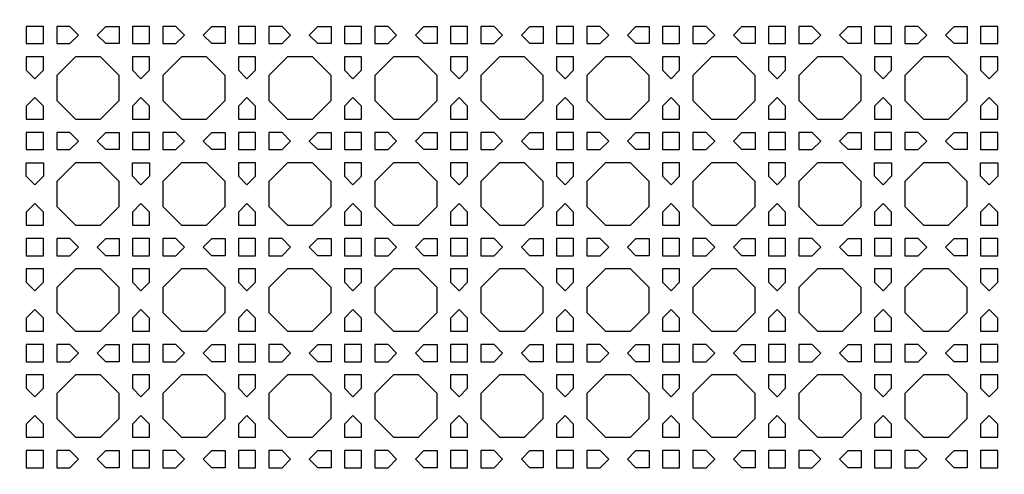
# Model space of a CAD drawing. Header units: millimetres. Extents: x 1204 to 5247, y 17 to 1217.
# Tile 8 of 53: x 2767 to 2990, y 667 to 771. Entities that reach past the tile are written whole.
import ezdxf

# ---------------------------------------------------------------- set-up
doc = ezdxf.new("R2010")
doc.units = ezdxf.units.MM
doc.header["$LTSCALE"] = 50
doc.layers.add('PATTERN', color=252, linetype='Continuous', true_color=0x696969)
doc.layers.add('PERIMETRO', color=7, linetype='Continuous', true_color=0x000000)

msp = doc.modelspace()

# ---------------------------------------------------------------- linework, layer by layer
at = {"layer": 'PATTERN'}
for points in [[(2772.08, 768.99), (2768.18, 768.99), (2768.18, 765.09), (2772.08, 765.09)], [(2778.08, 768.99), (2775.08, 768.99), (2775.08, 765.09), (2778.08, 765.09), (2780.03, 767.04)], [(2786.22, 768.99), (2789.22, 768.99), (2789.22, 765.09), (2786.22, 765.09), (2784.27, 767.04)], [(2796.12, 768.99), (2792.22, 768.99), (2792.22, 765.09), (2796.12, 765.09)], [(2802.12, 768.99), (2799.12, 768.99), (2799.12, 765.09), (2802.12, 765.09), (2804.07, 767.04)], [(2810.27, 768.99), (2813.26, 768.99), (2813.26, 765.09), (2810.27, 765.09), (2808.31, 767.04)], [(2820.16, 768.99), (2816.26, 768.99), (2816.26, 765.09), (2820.16, 765.09)], [(2826.16, 768.99), (2823.16, 768.99), (2823.16, 765.09), (2826.16, 765.09), (2828.11, 767.04)], [(2834.31, 768.99), (2837.3, 768.99), (2837.3, 765.09), (2834.31, 765.09), (2832.35, 767.04)], [(2844.21, 768.99), (2840.3, 768.99), (2840.3, 765.09), (2844.21, 765.09)], [(2850.2, 768.99), (2847.21, 768.99), (2847.21, 765.09), (2850.2, 765.09), (2852.15, 767.04)], [(2858.35, 768.99), (2861.34, 768.99), (2861.34, 765.09), (2858.35, 765.09), (2856.4, 767.04)], [(2868.25, 768.99), (2864.34, 768.99), (2864.34, 765.09), (2868.25, 765.09)], [(2874.24, 768.99), (2871.25, 768.99), (2871.25, 765.09), (2874.24, 765.09), (2876.19, 767.04)], [(2882.39, 768.99), (2885.38, 768.99), (2885.38, 765.09), (2882.39, 765.09), (2880.44, 767.04)], [(2892.29, 768.99), (2888.38, 768.99), (2888.38, 765.09), (2892.29, 765.09)], [(2898.28, 768.99), (2895.29, 768.99), (2895.29, 765.09), (2898.28, 765.09), (2900.24, 767.04)], [(2906.43, 768.99), (2909.43, 768.99), (2909.43, 765.09), (2906.43, 765.09), (2904.48, 767.04)], [(2916.33, 768.99), (2912.43, 768.99), (2912.43, 765.09), (2916.33, 765.09)], [(2922.32, 768.99), (2919.33, 768.99), (2919.33, 765.09), (2922.32, 765.09), (2924.28, 767.04)], [(2930.47, 768.99), (2933.47, 768.99), (2933.47, 765.09), (2930.47, 765.09), (2928.52, 767.04)], [(2940.37, 768.99), (2936.47, 768.99), (2936.47, 765.09), (2940.37, 765.09)], [(2946.37, 768.99), (2943.37, 768.99), (2943.37, 765.09), (2946.37, 765.09), (2948.32, 767.04)], [(2954.52, 768.99), (2957.51, 768.99), (2957.51, 765.09), (2954.52, 765.09), (2952.56, 767.04)], [(2964.41, 768.99), (2960.51, 768.99), (2960.51, 765.09), (2964.41, 765.09)], [(2970.41, 768.99), (2967.41, 768.99), (2967.41, 765.09), (2970.41, 765.09), (2972.36, 767.04)], [(2978.56, 768.99), (2981.55, 768.99), (2981.55, 765.09), (2978.56, 765.09), (2976.6, 767.04)], [(2988.46, 768.99), (2984.55, 768.99), (2984.55, 765.09), (2988.46, 765.09)], [(2772.08, 759.09), (2772.08, 762.09), (2768.18, 762.09), (2768.18, 759.09), (2770.13, 757.14)], [(2779.32, 762.09), (2775.08, 757.85), (2775.08, 752.19), (2779.32, 747.95), (2784.98, 747.95), (2789.22, 752.19), (2789.22, 757.85), (2784.98, 762.09)], [(2796.12, 759.09), (2796.12, 762.09), (2792.22, 762.09), (2792.22, 759.09), (2794.17, 757.14)], [(2803.36, 762.09), (2799.12, 757.85), (2799.12, 752.19), (2803.36, 747.95), (2809.02, 747.95), (2813.26, 752.19), (2813.26, 757.85), (2809.02, 762.09)], [(2820.16, 759.09), (2820.16, 762.09), (2816.26, 762.09), (2816.26, 759.09), (2818.21, 757.14)], [(2827.4, 762.09), (2823.16, 757.85), (2823.16, 752.19), (2827.4, 747.95), (2833.06, 747.95), (2837.3, 752.19), (2837.3, 757.85), (2833.06, 762.09)], [(2844.21, 759.09), (2844.21, 762.09), (2840.3, 762.09), (2840.3, 759.09), (2842.25, 757.14)], [(2851.44, 762.09), (2847.21, 757.85), (2847.21, 752.19), (2851.44, 747.95), (2857.11, 747.95), (2861.34, 752.19), (2861.34, 757.85), (2857.11, 762.09)], [(2868.25, 759.09), (2868.25, 762.09), (2864.34, 762.09), (2864.34, 759.09), (2866.3, 757.14)], [(2875.48, 762.09), (2871.25, 757.85), (2871.25, 752.19), (2875.48, 747.95), (2881.15, 747.95), (2885.38, 752.19), (2885.38, 757.85), (2881.15, 762.09)], [(2892.29, 759.09), (2892.29, 762.09), (2888.38, 762.09), (2888.38, 759.09), (2890.34, 757.14)], [(2899.53, 762.09), (2895.29, 757.85), (2895.29, 752.19), (2899.53, 747.95), (2905.19, 747.95), (2909.43, 752.19), (2909.43, 757.85), (2905.19, 762.09)], [(2916.33, 759.09), (2916.33, 762.09), (2912.43, 762.09), (2912.43, 759.09), (2914.38, 757.14)], [(2923.57, 762.09), (2919.33, 757.85), (2919.33, 752.19), (2923.57, 747.95), (2929.23, 747.95), (2933.47, 752.19), (2933.47, 757.85), (2929.23, 762.09)], [(2940.37, 759.09), (2940.37, 762.09), (2936.47, 762.09), (2936.47, 759.09), (2938.42, 757.14)], [(2947.61, 762.09), (2943.37, 757.85), (2943.37, 752.19), (2947.61, 747.95), (2953.27, 747.95), (2957.51, 752.19), (2957.51, 757.85), (2953.27, 762.09)], [(2964.41, 759.09), (2964.41, 762.09), (2960.51, 762.09), (2960.51, 759.09), (2962.46, 757.14)], [(2971.65, 762.09), (2967.41, 757.85), (2967.41, 752.19), (2971.65, 747.95), (2977.31, 747.95), (2981.55, 752.19), (2981.55, 757.85), (2977.31, 762.09)], [(2988.46, 759.09), (2988.46, 762.09), (2984.55, 762.09), (2984.55, 759.09), (2986.5, 757.14)], [(2768.18, 750.94), (2768.18, 747.95), (2772.08, 747.95), (2772.08, 750.94), (2770.13, 752.9)], [(2792.22, 750.94), (2792.22, 747.95), (2796.12, 747.95), (2796.12, 750.94), (2794.17, 752.9)], [(2816.26, 750.94), (2816.26, 747.95), (2820.16, 747.95), (2820.16, 750.94), (2818.21, 752.9)], [(2840.3, 750.94), (2840.3, 747.95), (2844.21, 747.95), (2844.21, 750.94), (2842.25, 752.9)], [(2864.34, 750.94), (2864.34, 747.95), (2868.25, 747.95), (2868.25, 750.94), (2866.3, 752.9)], [(2888.38, 750.94), (2888.38, 747.95), (2892.29, 747.95), (2892.29, 750.94), (2890.34, 752.9)], [(2912.43, 750.94), (2912.43, 747.95), (2916.33, 747.95), (2916.33, 750.94), (2914.38, 752.9)], [(2936.47, 750.94), (2936.47, 747.95), (2940.37, 747.95), (2940.37, 750.94), (2938.42, 752.9)], [(2960.51, 750.94), (2960.51, 747.95), (2964.41, 747.95), (2964.41, 750.94), (2962.46, 752.9)], [(2984.55, 750.94), (2984.55, 747.95), (2988.46, 747.95), (2988.46, 750.94), (2986.5, 752.9)], [(2772.08, 744.95), (2768.18, 744.95), (2768.18, 741.04), (2772.08, 741.04)], [(2778.08, 744.95), (2775.08, 744.95), (2775.08, 741.04), (2778.08, 741.04), (2780.03, 743)], [(2786.22, 744.95), (2789.22, 744.95), (2789.22, 741.04), (2786.22, 741.04), (2784.27, 743)], [(2796.12, 744.95), (2792.22, 744.95), (2792.22, 741.04), (2796.12, 741.04)], [(2802.12, 744.95), (2799.12, 744.95), (2799.12, 741.04), (2802.12, 741.04), (2804.07, 743)], [(2810.27, 744.95), (2813.26, 744.95), (2813.26, 741.04), (2810.27, 741.04), (2808.31, 743)], [(2820.16, 744.95), (2816.26, 744.95), (2816.26, 741.04), (2820.16, 741.04)], [(2826.16, 744.95), (2823.16, 744.95), (2823.16, 741.04), (2826.16, 741.04), (2828.11, 743)], [(2834.31, 744.95), (2837.3, 744.95), (2837.3, 741.04), (2834.31, 741.04), (2832.35, 743)], [(2844.21, 744.95), (2840.3, 744.95), (2840.3, 741.04), (2844.21, 741.04)], [(2850.2, 744.95), (2847.21, 744.95), (2847.21, 741.04), (2850.2, 741.04), (2852.15, 743)], [(2858.35, 744.95), (2861.34, 744.95), (2861.34, 741.04), (2858.35, 741.04), (2856.4, 743)], [(2868.25, 744.95), (2864.34, 744.95), (2864.34, 741.04), (2868.25, 741.04)], [(2874.24, 744.95), (2871.25, 744.95), (2871.25, 741.04), (2874.24, 741.04), (2876.19, 743)], [(2882.39, 744.95), (2885.38, 744.95), (2885.38, 741.04), (2882.39, 741.04), (2880.44, 743)], [(2892.29, 744.95), (2888.38, 744.95), (2888.38, 741.04), (2892.29, 741.04)], [(2898.28, 744.95), (2895.29, 744.95), (2895.29, 741.04), (2898.28, 741.04), (2900.24, 743)], [(2906.43, 741.04), (2904.48, 743), (2906.43, 744.95), (2909.43, 744.95), (2909.43, 741.04)], [(2916.33, 741.04), (2916.33, 744.95), (2912.43, 744.95), (2912.43, 741.04)], [(2919.33, 741.04), (2922.32, 741.04), (2924.28, 743), (2922.32, 744.95), (2919.33, 744.95)], [(2930.47, 741.04), (2928.52, 743), (2930.47, 744.95), (2933.47, 744.95), (2933.47, 741.04)], [(2940.37, 741.04), (2940.37, 744.95), (2936.47, 744.95), (2936.47, 741.04)], [(2943.37, 741.04), (2946.37, 741.04), (2948.32, 743), (2946.37, 744.95), (2943.37, 744.95)], [(2954.52, 741.04), (2952.56, 743), (2954.52, 744.95), (2957.51, 744.95), (2957.51, 741.04)], [(2964.41, 741.04), (2964.41, 744.95), (2960.51, 744.95), (2960.51, 741.04)], [(2967.41, 741.04), (2970.41, 741.04), (2972.36, 743), (2970.41, 744.95), (2967.41, 744.95)], [(2978.56, 741.04), (2976.6, 743), (2978.56, 744.95), (2981.55, 744.95), (2981.55, 741.04)], [(2988.46, 741.04), (2988.46, 744.95), (2984.55, 744.95), (2984.55, 741.04)], [(2768.18, 735.05), (2768.18, 738.04), (2772.08, 738.04), (2772.08, 735.05), (2770.13, 733.1)], [(2789.22, 728.14), (2789.22, 733.81), (2784.98, 738.04), (2779.32, 738.04), (2775.08, 733.81), (2775.08, 728.14), (2779.32, 723.91), (2784.98, 723.91)], [(2792.22, 735.05), (2792.22, 738.04), (2796.12, 738.04), (2796.12, 735.05), (2794.17, 733.1)], [(2803.36, 738.04), (2799.12, 733.81), (2799.12, 728.14), (2803.36, 723.91), (2809.02, 723.91), (2813.26, 728.14), (2813.26, 733.81), (2809.02, 738.04)], [(2820.16, 735.05), (2820.16, 738.04), (2816.26, 738.04), (2816.26, 735.05), (2818.21, 733.1)], [(2827.4, 738.04), (2823.16, 733.81), (2823.16, 728.14), (2827.4, 723.91), (2833.06, 723.91), (2837.3, 728.14), (2837.3, 733.81), (2833.06, 738.04)], [(2844.21, 735.05), (2844.21, 738.04), (2840.3, 738.04), (2840.3, 735.05), (2842.25, 733.1)], [(2851.44, 738.04), (2847.21, 733.81), (2847.21, 728.14), (2851.44, 723.91), (2857.11, 723.91), (2861.34, 728.14), (2861.34, 733.81), (2857.11, 738.04)], [(2868.25, 735.05), (2868.25, 738.04), (2864.34, 738.04), (2864.34, 735.05), (2866.3, 733.1)], [(2875.48, 738.04), (2871.25, 733.81), (2871.25, 728.14), (2875.48, 723.91), (2881.15, 723.91), (2885.38, 728.14), (2885.38, 733.81), (2881.15, 738.04)], [(2892.29, 735.05), (2892.29, 738.04), (2888.38, 738.04), (2888.38, 735.05), (2890.34, 733.1)], [(2899.53, 738.04), (2895.29, 733.81), (2895.29, 728.14), (2899.53, 723.91), (2905.19, 723.91), (2909.43, 728.14), (2909.43, 733.81), (2905.19, 738.04)], [(2916.33, 735.05), (2916.33, 738.04), (2912.43, 738.04), (2912.43, 735.05), (2914.38, 733.1)], [(2923.57, 738.04), (2919.33, 733.81), (2919.33, 728.14), (2923.57, 723.91), (2929.23, 723.91), (2933.47, 728.14), (2933.47, 733.81), (2929.23, 738.04)], [(2940.37, 735.05), (2940.37, 738.04), (2936.47, 738.04), (2936.47, 735.05), (2938.42, 733.1)], [(2947.61, 738.04), (2943.37, 733.81), (2943.37, 728.14), (2947.61, 723.91), (2953.27, 723.91), (2957.51, 728.14), (2957.51, 733.81), (2953.27, 738.04)], [(2962.46, 733.1), (2960.51, 735.05), (2960.51, 738.04), (2964.41, 738.04), (2964.41, 735.05)], [(2981.55, 728.14), (2981.55, 733.81), (2977.31, 738.04), (2971.65, 738.04), (2967.41, 733.81), (2967.41, 728.14), (2971.65, 723.91), (2977.31, 723.91)], [(2988.46, 735.05), (2986.5, 733.1), (2984.55, 735.05), (2984.55, 738.04), (2988.46, 738.04)], [(2768.18, 726.9), (2768.18, 723.91), (2772.08, 723.91), (2772.08, 726.9), (2770.13, 728.85)], [(2792.22, 726.9), (2792.22, 723.91), (2796.12, 723.91), (2796.12, 726.9), (2794.17, 728.85)], [(2816.26, 726.9), (2816.26, 723.91), (2820.16, 723.91), (2820.16, 726.9), (2818.21, 728.85)], [(2840.3, 726.9), (2840.3, 723.91), (2844.21, 723.91), (2844.21, 726.9), (2842.25, 728.85)], [(2864.34, 726.9), (2864.34, 723.91), (2868.25, 723.91), (2868.25, 726.9), (2866.3, 728.85)], [(2888.38, 726.9), (2888.38, 723.91), (2892.29, 723.91), (2892.29, 726.9), (2890.34, 728.85)], [(2912.43, 726.9), (2912.43, 723.91), (2916.33, 723.91), (2916.33, 726.9), (2914.38, 728.85)], [(2936.47, 726.9), (2936.47, 723.91), (2940.37, 723.91), (2940.37, 726.9), (2938.42, 728.85)], [(2960.51, 726.9), (2960.51, 723.91), (2964.41, 723.91), (2964.41, 726.9), (2962.46, 728.85)], [(2988.46, 726.9), (2986.5, 728.85), (2984.55, 726.9), (2984.55, 723.91), (2988.46, 723.91)], [(2772.08, 720.91), (2768.18, 720.91), (2768.18, 717), (2772.08, 717)], [(2780.03, 718.95), (2778.08, 720.91), (2775.08, 720.91), (2775.08, 717), (2778.08, 717)], [(2786.22, 720.91), (2789.22, 720.91), (2789.22, 717), (2786.22, 717), (2784.27, 718.95)], [(2796.12, 720.91), (2792.22, 720.91), (2792.22, 717), (2796.12, 717)], [(2802.12, 720.91), (2799.12, 720.91), (2799.12, 717), (2802.12, 717), (2804.07, 718.95)], [(2810.27, 720.91), (2813.26, 720.91), (2813.26, 717), (2810.27, 717), (2808.31, 718.95)], [(2820.16, 720.91), (2816.26, 720.91), (2816.26, 717), (2820.16, 717)], [(2826.16, 720.91), (2823.16, 720.91), (2823.16, 717), (2826.16, 717), (2828.11, 718.95)], [(2834.31, 720.91), (2837.3, 720.91), (2837.3, 717), (2834.31, 717), (2832.35, 718.95)], [(2844.21, 720.91), (2840.3, 720.91), (2840.3, 717), (2844.21, 717)], [(2850.2, 720.91), (2847.21, 720.91), (2847.21, 717), (2850.2, 717), (2852.15, 718.95)], [(2858.35, 720.91), (2861.34, 720.91), (2861.34, 717), (2858.35, 717), (2856.4, 718.95)], [(2868.25, 720.91), (2864.34, 720.91), (2864.34, 717), (2868.25, 717)], [(2874.24, 720.91), (2871.25, 720.91), (2871.25, 717), (2874.24, 717), (2876.19, 718.95)], [(2882.39, 720.91), (2885.38, 720.91), (2885.38, 717), (2882.39, 717), (2880.44, 718.95)], [(2892.29, 720.91), (2888.38, 720.91), (2888.38, 717), (2892.29, 717)], [(2898.28, 720.91), (2895.29, 720.91), (2895.29, 717), (2898.28, 717), (2900.24, 718.95)], [(2906.43, 720.91), (2909.43, 720.91), (2909.43, 717), (2906.43, 717), (2904.48, 718.95)], [(2916.33, 720.91), (2912.43, 720.91), (2912.43, 717), (2916.33, 717)], [(2922.32, 720.91), (2919.33, 720.91), (2919.33, 717), (2922.32, 717), (2924.28, 718.95)], [(2930.47, 720.91), (2933.47, 720.91), (2933.47, 717), (2930.47, 717), (2928.52, 718.95)], [(2940.37, 720.91), (2936.47, 720.91), (2936.47, 717), (2940.37, 717)], [(2946.37, 720.91), (2943.37, 720.91), (2943.37, 717), (2946.37, 717), (2948.32, 718.95)], [(2954.52, 720.91), (2957.51, 720.91), (2957.51, 717), (2954.52, 717), (2952.56, 718.95)], [(2964.41, 720.91), (2960.51, 720.91), (2960.51, 717), (2964.41, 717)], [(2970.41, 720.91), (2967.41, 720.91), (2967.41, 717), (2970.41, 717), (2972.36, 718.95)], [(2978.56, 717), (2976.6, 718.95), (2978.56, 720.91), (2981.55, 720.91), (2981.55, 717)], [(2984.55, 717), (2988.46, 717), (2988.46, 720.91), (2984.55, 720.91)], [(2772.08, 711.01), (2772.08, 714), (2768.18, 714), (2768.18, 711.01), (2770.13, 709.06)], [(2779.32, 714), (2775.08, 709.77), (2775.08, 704.1), (2779.32, 699.87), (2784.98, 699.87), (2789.22, 704.1), (2789.22, 709.77), (2784.98, 714)], [(2796.12, 711.01), (2796.12, 714), (2792.22, 714), (2792.22, 711.01), (2794.17, 709.06)], [(2803.36, 714), (2799.12, 709.77), (2799.12, 704.1), (2803.36, 699.87), (2809.02, 699.87), (2813.26, 704.1), (2813.26, 709.77), (2809.02, 714)], [(2820.16, 711.01), (2820.16, 714), (2816.26, 714), (2816.26, 711.01), (2818.21, 709.06)], [(2827.4, 714), (2823.16, 709.77), (2823.16, 704.1), (2827.4, 699.87), (2833.06, 699.87), (2837.3, 704.1), (2837.3, 709.77), (2833.06, 714)], [(2844.21, 711.01), (2844.21, 714), (2840.3, 714), (2840.3, 711.01), (2842.25, 709.06)], [(2851.44, 714), (2847.21, 709.77), (2847.21, 704.1), (2851.44, 699.87), (2857.11, 699.87), (2861.34, 704.1), (2861.34, 709.77), (2857.11, 714)], [(2868.25, 711.01), (2868.25, 714), (2864.34, 714), (2864.34, 711.01), (2866.3, 709.06)], [(2875.48, 714), (2871.25, 709.77), (2871.25, 704.1), (2875.48, 699.87), (2881.15, 699.87), (2885.38, 704.1), (2885.38, 709.77), (2881.15, 714)], [(2892.29, 711.01), (2892.29, 714), (2888.38, 714), (2888.38, 711.01), (2890.34, 709.06)], [(2899.53, 714), (2895.29, 709.77), (2895.29, 704.1), (2899.53, 699.87), (2905.19, 699.87), (2909.43, 704.1), (2909.43, 709.77), (2905.19, 714)], [(2916.33, 711.01), (2916.33, 714), (2912.43, 714), (2912.43, 711.01), (2914.38, 709.06)], [(2923.57, 714), (2919.33, 709.77), (2919.33, 704.1), (2923.57, 699.87), (2929.23, 699.87), (2933.47, 704.1), (2933.47, 709.77), (2929.23, 714)], [(2940.37, 711.01), (2940.37, 714), (2936.47, 714), (2936.47, 711.01), (2938.42, 709.06)], [(2947.61, 714), (2943.37, 709.77), (2943.37, 704.1), (2947.61, 699.87), (2953.27, 699.87), (2957.51, 704.1), (2957.51, 709.77), (2953.27, 714)], [(2964.41, 711.01), (2964.41, 714), (2960.51, 714), (2960.51, 711.01), (2962.46, 709.06)], [(2971.65, 714), (2967.41, 709.77), (2967.41, 704.1), (2971.65, 699.87), (2977.31, 699.87), (2981.55, 704.1), (2981.55, 709.77), (2977.31, 714)], [(2984.55, 714), (2984.55, 711.01), (2986.5, 709.06), (2988.46, 711.01), (2988.46, 714)], [(2768.18, 702.86), (2768.18, 699.87), (2772.08, 699.87), (2772.08, 702.86), (2770.13, 704.81)], [(2792.22, 702.86), (2792.22, 699.87), (2796.12, 699.87), (2796.12, 702.86), (2794.17, 704.81)], [(2816.26, 702.86), (2816.26, 699.87), (2820.16, 699.87), (2820.16, 702.86), (2818.21, 704.81)], [(2840.3, 702.86), (2840.3, 699.87), (2844.21, 699.87), (2844.21, 702.86), (2842.25, 704.81)], [(2864.34, 702.86), (2864.34, 699.87), (2868.25, 699.87), (2868.25, 702.86), (2866.3, 704.81)], [(2888.38, 702.86), (2888.38, 699.87), (2892.29, 699.87), (2892.29, 702.86), (2890.34, 704.81)], [(2912.43, 702.86), (2912.43, 699.87), (2916.33, 699.87), (2916.33, 702.86), (2914.38, 704.81)], [(2936.47, 702.86), (2936.47, 699.87), (2940.37, 699.87), (2940.37, 702.86), (2938.42, 704.81)], [(2960.51, 702.86), (2960.51, 699.87), (2964.41, 699.87), (2964.41, 702.86), (2962.46, 704.81)], [(2986.5, 704.81), (2984.55, 702.86), (2984.55, 699.87), (2988.46, 699.87), (2988.46, 702.86)], [(2772.08, 696.87), (2768.18, 696.87), (2768.18, 692.96), (2772.08, 692.96)], [(2778.08, 696.87), (2775.08, 696.87), (2775.08, 692.96), (2778.08, 692.96), (2780.03, 694.91)], [(2786.22, 696.87), (2789.22, 696.87), (2789.22, 692.96), (2786.22, 692.96), (2784.27, 694.91)], [(2796.12, 696.87), (2792.22, 696.87), (2792.22, 692.96), (2796.12, 692.96)], [(2802.12, 696.87), (2799.12, 696.87), (2799.12, 692.96), (2802.12, 692.96), (2804.07, 694.91)], [(2810.27, 696.87), (2813.26, 696.87), (2813.26, 692.96), (2810.27, 692.96), (2808.31, 694.91)], [(2820.16, 696.87), (2816.26, 696.87), (2816.26, 692.96), (2820.16, 692.96)], [(2826.16, 696.87), (2823.16, 696.87), (2823.16, 692.96), (2826.16, 692.96), (2828.11, 694.91)], [(2834.31, 696.87), (2837.3, 696.87), (2837.3, 692.96), (2834.31, 692.96), (2832.35, 694.91)], [(2844.21, 696.87), (2840.3, 696.87), (2840.3, 692.96), (2844.21, 692.96)], [(2850.2, 696.87), (2847.21, 696.87), (2847.21, 692.96), (2850.2, 692.96), (2852.15, 694.91)], [(2858.35, 696.87), (2861.34, 696.87), (2861.34, 692.96), (2858.35, 692.96), (2856.4, 694.91)], [(2868.25, 696.87), (2864.34, 696.87), (2864.34, 692.96), (2868.25, 692.96)], [(2874.24, 696.87), (2871.25, 696.87), (2871.25, 692.96), (2874.24, 692.96), (2876.19, 694.91)], [(2882.39, 696.87), (2885.38, 696.87), (2885.38, 692.96), (2882.39, 692.96), (2880.44, 694.91)], [(2892.29, 696.87), (2888.38, 696.87), (2888.38, 692.96), (2892.29, 692.96)], [(2898.28, 696.87), (2895.29, 696.87), (2895.29, 692.96), (2898.28, 692.96), (2900.24, 694.91)], [(2906.43, 696.87), (2909.43, 696.87), (2909.43, 692.96), (2906.43, 692.96), (2904.48, 694.91)], [(2916.33, 696.87), (2912.43, 696.87), (2912.43, 692.96), (2916.33, 692.96)], [(2922.32, 696.87), (2919.33, 696.87), (2919.33, 692.96), (2922.32, 692.96), (2924.28, 694.91)], [(2930.47, 696.87), (2933.47, 696.87), (2933.47, 692.96), (2930.47, 692.96), (2928.52, 694.91)], [(2940.37, 696.87), (2936.47, 696.87), (2936.47, 692.96), (2940.37, 692.96)], [(2946.37, 696.87), (2943.37, 696.87), (2943.37, 692.96), (2946.37, 692.96), (2948.32, 694.91)], [(2954.52, 696.87), (2957.51, 696.87), (2957.51, 692.96), (2954.52, 692.96), (2952.56, 694.91)], [(2964.41, 696.87), (2960.51, 696.87), (2960.51, 692.96), (2964.41, 692.96)], [(2970.41, 696.87), (2967.41, 696.87), (2967.41, 692.96), (2970.41, 692.96), (2972.36, 694.91)], [(2978.56, 692.96), (2976.6, 694.91), (2978.56, 696.87), (2981.55, 696.87), (2981.55, 692.96)], [(2988.46, 692.96), (2988.46, 696.87), (2984.55, 696.87), (2984.55, 692.96)], [(2772.08, 686.97), (2772.08, 689.96), (2768.18, 689.96), (2768.18, 686.97), (2770.13, 685.01)], [(2779.32, 689.96), (2775.08, 685.72), (2775.08, 680.06), (2779.32, 675.82), (2784.98, 675.82), (2789.22, 680.06), (2789.22, 685.72), (2784.98, 689.96)], [(2796.12, 686.97), (2796.12, 689.96), (2792.22, 689.96), (2792.22, 686.97), (2794.17, 685.01)], [(2803.36, 689.96), (2799.12, 685.72), (2799.12, 680.06), (2803.36, 675.82), (2809.02, 675.82), (2813.26, 680.06), (2813.26, 685.72), (2809.02, 689.96)], [(2820.16, 686.97), (2820.16, 689.96), (2816.26, 689.96), (2816.26, 686.97), (2818.21, 685.01)], [(2827.4, 689.96), (2823.16, 685.72), (2823.16, 680.06), (2827.4, 675.82), (2833.06, 675.82), (2837.3, 680.06), (2837.3, 685.72), (2833.06, 689.96)], [(2844.21, 686.97), (2844.21, 689.96), (2840.3, 689.96), (2840.3, 686.97), (2842.25, 685.01)], [(2851.44, 689.96), (2847.21, 685.72), (2847.21, 680.06), (2851.44, 675.82), (2857.11, 675.82), (2861.34, 680.06), (2861.34, 685.72), (2857.11, 689.96)], [(2868.25, 686.97), (2868.25, 689.96), (2864.34, 689.96), (2864.34, 686.97), (2866.3, 685.01)], [(2875.48, 689.96), (2871.25, 685.72), (2871.25, 680.06), (2875.48, 675.82), (2881.15, 675.82), (2885.38, 680.06), (2885.38, 685.72), (2881.15, 689.96)], [(2892.29, 686.97), (2892.29, 689.96), (2888.38, 689.96), (2888.38, 686.97), (2890.34, 685.01)], [(2899.53, 689.96), (2895.29, 685.72), (2895.29, 680.06), (2899.53, 675.82), (2905.19, 675.82), (2909.43, 680.06), (2909.43, 685.72), (2905.19, 689.96)], [(2916.33, 686.97), (2916.33, 689.96), (2912.43, 689.96), (2912.43, 686.97), (2914.38, 685.01)], [(2923.57, 689.96), (2919.33, 685.72), (2919.33, 680.06), (2923.57, 675.82), (2929.23, 675.82), (2933.47, 680.06), (2933.47, 685.72), (2929.23, 689.96)], [(2940.37, 686.97), (2940.37, 689.96), (2936.47, 689.96), (2936.47, 686.97), (2938.42, 685.01)], [(2947.61, 689.96), (2943.37, 685.72), (2943.37, 680.06), (2947.61, 675.82), (2953.27, 675.82), (2957.51, 680.06), (2957.51, 685.72), (2953.27, 689.96)], [(2964.41, 686.97), (2964.41, 689.96), (2960.51, 689.96), (2960.51, 686.97), (2962.46, 685.01)], [(2971.65, 689.96), (2967.41, 685.72), (2967.41, 680.06), (2971.65, 675.82), (2977.31, 675.82), (2981.55, 680.06), (2981.55, 685.72), (2977.31, 689.96)], [(2988.46, 686.97), (2988.46, 689.96), (2984.55, 689.96), (2984.55, 686.97), (2986.5, 685.01)], [(2768.18, 678.82), (2768.18, 675.82), (2772.08, 675.82), (2772.08, 678.82), (2770.13, 680.77)], [(2792.22, 678.82), (2792.22, 675.82), (2796.12, 675.82), (2796.12, 678.82), (2794.17, 680.77)], [(2816.26, 678.82), (2816.26, 675.82), (2820.16, 675.82), (2820.16, 678.82), (2818.21, 680.77)], [(2840.3, 678.82), (2840.3, 675.82), (2844.21, 675.82), (2844.21, 678.82), (2842.25, 680.77)], [(2864.34, 678.82), (2864.34, 675.82), (2868.25, 675.82), (2868.25, 678.82), (2866.3, 680.77)], [(2888.38, 678.82), (2888.38, 675.82), (2892.29, 675.82), (2892.29, 678.82), (2890.34, 680.77)], [(2912.43, 678.82), (2912.43, 675.82), (2916.33, 675.82), (2916.33, 678.82), (2914.38, 680.77)], [(2936.47, 678.82), (2936.47, 675.82), (2940.37, 675.82), (2940.37, 678.82), (2938.42, 680.77)], [(2960.51, 678.82), (2960.51, 675.82), (2964.41, 675.82), (2964.41, 678.82), (2962.46, 680.77)], [(2984.55, 675.82), (2988.46, 675.82), (2988.46, 678.82), (2986.5, 680.77), (2984.55, 678.82)], [(2772.08, 672.82), (2768.18, 672.82), (2768.18, 668.92), (2772.08, 668.92)], [(2778.08, 672.82), (2775.08, 672.82), (2775.08, 668.92), (2778.08, 668.92), (2780.03, 670.87)], [(2786.22, 672.82), (2789.22, 672.82), (2789.22, 668.92), (2786.22, 668.92), (2784.27, 670.87)], [(2796.12, 672.82), (2792.22, 672.82), (2792.22, 668.92), (2796.12, 668.92)], [(2802.12, 672.82), (2799.12, 672.82), (2799.12, 668.92), (2802.12, 668.92), (2804.07, 670.87)], [(2810.27, 672.82), (2813.26, 672.82), (2813.26, 668.92), (2810.27, 668.92), (2808.31, 670.87)], [(2820.16, 672.82), (2816.26, 672.82), (2816.26, 668.92), (2820.16, 668.92)], [(2826.16, 672.82), (2823.16, 672.82), (2823.16, 668.92), (2826.16, 668.92), (2828.11, 670.87)], [(2834.31, 672.82), (2837.3, 672.82), (2837.3, 668.92), (2834.31, 668.92), (2832.35, 670.87)], [(2844.21, 672.82), (2840.3, 672.82), (2840.3, 668.92), (2844.21, 668.92)], [(2850.2, 672.82), (2847.21, 672.82), (2847.21, 668.92), (2850.2, 668.92), (2852.15, 670.87)], [(2858.35, 672.82), (2861.34, 672.82), (2861.34, 668.92), (2858.35, 668.92), (2856.4, 670.87)], [(2868.25, 672.82), (2864.34, 672.82), (2864.34, 668.92), (2868.25, 668.92)], [(2874.24, 672.82), (2871.25, 672.82), (2871.25, 668.92), (2874.24, 668.92), (2876.19, 670.87)], [(2882.39, 672.82), (2885.38, 672.82), (2885.38, 668.92), (2882.39, 668.92), (2880.44, 670.87)], [(2892.29, 672.82), (2888.38, 672.82), (2888.38, 668.92), (2892.29, 668.92)], [(2898.28, 672.82), (2895.29, 672.82), (2895.29, 668.92), (2898.28, 668.92), (2900.24, 670.87)], [(2906.43, 672.82), (2909.43, 672.82), (2909.43, 668.92), (2906.43, 668.92), (2904.48, 670.87)], [(2916.33, 672.82), (2912.43, 672.82), (2912.43, 668.92), (2916.33, 668.92)], [(2922.32, 672.82), (2919.33, 672.82), (2919.33, 668.92), (2922.32, 668.92), (2924.28, 670.87)], [(2930.47, 672.82), (2933.47, 672.82), (2933.47, 668.92), (2930.47, 668.92), (2928.52, 670.87)], [(2940.37, 672.82), (2936.47, 672.82), (2936.47, 668.92), (2940.37, 668.92)], [(2946.37, 672.82), (2943.37, 672.82), (2943.37, 668.92), (2946.37, 668.92), (2948.32, 670.87)], [(2954.52, 672.82), (2957.51, 672.82), (2957.51, 668.92), (2954.52, 668.92), (2952.56, 670.87)], [(2964.41, 672.82), (2960.51, 672.82), (2960.51, 668.92), (2964.41, 668.92)], [(2970.41, 672.82), (2967.41, 672.82), (2967.41, 668.92), (2970.41, 668.92), (2972.36, 670.87)], [(2978.56, 668.92), (2976.6, 670.87), (2978.56, 672.82), (2981.55, 672.82), (2981.55, 668.92)], [(2988.46, 668.92), (2988.46, 672.82), (2984.55, 672.82), (2984.55, 668.92)]]:
    msp.add_lwpolyline(points, close=True, dxfattribs=at)
at = {"layer": 'PERIMETRO'}
msp.add_circle((2986.5, 767.04), 450, dxfattribs=at)

doc.saveas('drawing.dxf')
